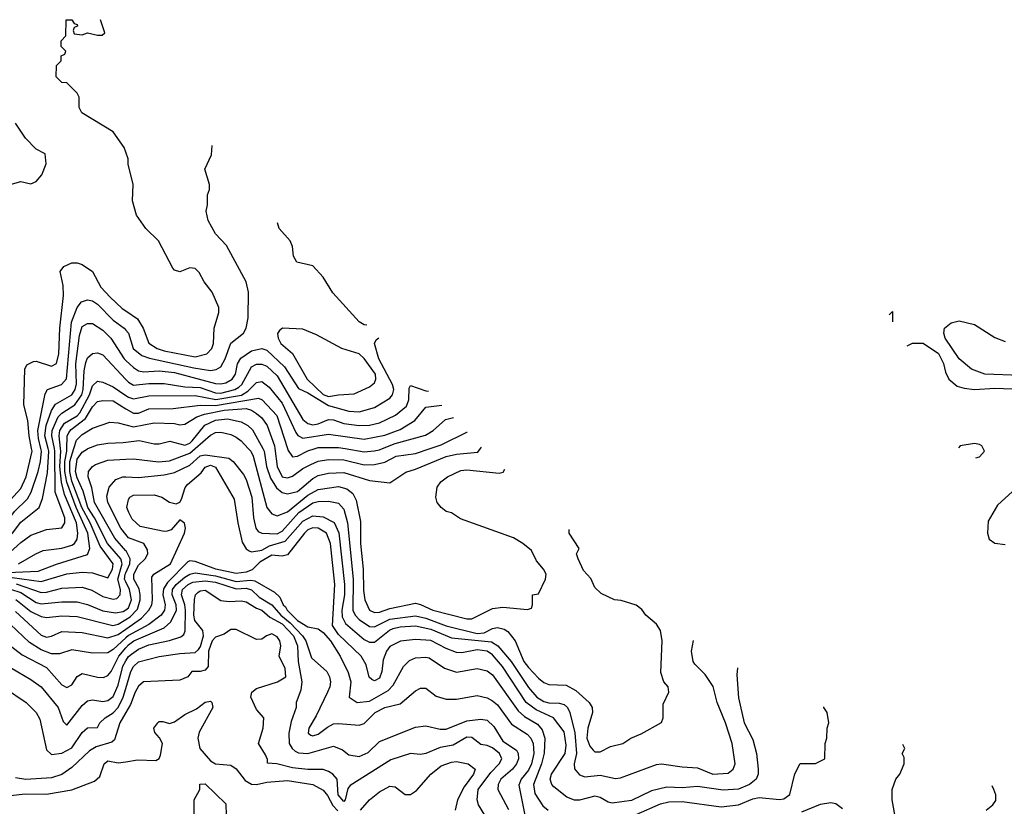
# Model space of a CAD drawing. Header units: inches. Extents: x 1793389 to 1900389, y 320802 to 470796.
# Tile 165 of 256: x 1809586 to 1813427, y 388605 to 391673. Entities that reach past the tile are written whole.
import ezdxf

# ---------------------------------------------------------------- set-up
doc = ezdxf.new("R2010")
doc.units = ezdxf.units.IN
doc.header["$MEASUREMENT"] = 0
for name, color, linetype in [('B8308', 7, 'Continuous'), ('B8309', 7, 'Continuous'), ('B8318', 7, 'Continuous'), ('B8319', 7, 'Continuous')]:
    doc.layers.add(name, color=color, linetype=linetype)

msp = doc.modelspace()

# ---------------------------------------------------------------- linework, layer by layer
at = {"layer": 'B8308', "color": 2}
for points, elevation in [([(1808764.2, 390000), (1808760.9, 389979.1), (1808758.7, 389941.3), (1808765, 389810), (1808784.9, 389724.9), (1808799.9, 389699.9), (1808885.9, 389625.8), (1808924.7, 389610), (1808986.5, 389606.5), (1809095.2, 389615.2), (1809210, 389577.4), (1809330, 389563.5), (1809390, 389577.6), (1809469.2, 389610.8), (1809530, 389644.9), (1809557.4, 389670), (1809590, 389712.4), (1809661.6, 389770), (1809674.7, 389805.2), (1809694.2, 389905.8), (1809699.3, 389990), (1809696.8, 390000)], 298), ([(1808799.6, 390000), (1808792.8, 389950), (1808795.1, 389895.1), (1808807.1, 389847.1), (1808822.3, 389822.3), (1808929, 389709), (1808950, 389692.7), (1808990, 389677.1), (1809070, 389675.8), (1809150, 389667), (1809231.7, 389651.7), (1809270, 389639.5), (1809330.3, 389610.3), (1809370, 389612.6), (1809430, 389631), (1809469.7, 389650), (1809515.1, 389684.9), (1809565.8, 389754.2), (1809616.2, 389803.8), (1809630.7, 389829.3), (1809658.4, 389910), (1809667.2, 389950), (1809671.3, 389990), (1809668.8, 390000)], 302), ([(1808831.9, 390000), (1808829.4, 389990.6), (1808827.6, 389950), (1808835.9, 389915.9), (1808850, 389893), (1808890, 389858), (1808930.6, 389810), (1808973, 389773), (1809010, 389750.4), (1809030, 389744.4), (1809190, 389732), (1809257.7, 389717.7), (1809350, 389668.7), (1809390, 389665.7), (1809430, 389672.4), (1809460.7, 389690), (1809490, 389716.4), (1809536.2, 389783.8), (1809590, 389844.4), (1809611.7, 389890), (1809634.8, 389990), (1809632.7, 390000)], 306), ([(1809510, 389515.1), (1809658.7, 389521.3), (1809730, 389548.9), (1809850, 389586.4), (1809859.7, 389610), (1809852, 389670), (1809806.7, 389770), (1809769.5, 389869.5), (1809762.4, 389910), (1809761.7, 389950), (1809769.3, 389990), (1809769.7, 390000)], 286), ([(1809535.7, 389584.3), (1809590, 389634), (1809630, 389662.4), (1809690, 389683.8), (1809750, 389690.7), (1809761.6, 389710), (1809762, 389730), (1809723.8, 389830), (1809723.4, 389990), (1809721.5, 390000)], 294), ([(1809556.5, 389496.5), (1809670, 389481.2), (1809770, 389511.4), (1809830, 389518), (1809870, 389515.3), (1809930, 389495.5), (1809948.2, 389530), (1809950.8, 389550), (1809899.5, 389619.6), (1809861.4, 389710), (1809827.8, 389770), (1809790, 389873), (1809781.1, 389910), (1809781.5, 389950), (1809797.4, 390000)], 282), ([(1809572.7, 389472.7), (1809670, 389439.1), (1809690, 389440.2), (1809750, 389456), (1809830, 389459.5), (1809867.8, 389447.8), (1809910, 389422.6), (1809950, 389412.2), (1809964.4, 389415.6), (1809978, 389430), (1809979.3, 389450), (1809969.1, 389490), (1809985.8, 389550), (1809980.3, 389570), (1809928.2, 389630), (1809877.3, 389730), (1809851.5, 389770), (1809834.2, 389834.2), (1809810, 389886.3), (1809804.1, 389910), (1809810, 389958.4), (1809830, 389986.4), (1809850, 389999.5), (1809851.5, 390000)], 278), ([(1809581.2, 389550), (1809649.2, 389590), (1809678, 389602), (1809750, 389612), (1809790, 389623.7), (1809799.5, 389630), (1809810, 389646.8), (1809813.3, 389670), (1809807.1, 389710), (1809761.1, 389821.1), (1809748.8, 389868.8), (1809742.7, 389930), (1809746.9, 389990), (1809745.8, 390000)], 290), ([(1810000, 389601.7), (1809957.6, 389650), (1809877.2, 389790), (1809867.3, 389847.3), (1809853.6, 389890), (1809854.5, 389910), (1809869.5, 389930), (1809882, 389938), (1809930, 389954.6), (1810000, 389958)], 274), ([(1810000, 389664.4), (1809980.4, 389690), (1809929.7, 389790), (1809926.2, 389813.8), (1809934.5, 389850), (1809961, 389879), (1809988, 389890), (1810000, 389889.4)], 270), ([(1810000, 389479.7), (1809994.9, 389490), (1809997.4, 389510), (1810000, 389515.6)], 274), ([(1809550, 389452.2), (1809590, 389438.9), (1809650, 389399.6), (1809670, 389393.8), (1809750, 389402.3), (1809810, 389401.7), (1809850, 389391.7), (1809910, 389366.5), (1809959.4, 389359.4), (1809990, 389364.2), (1810000, 389371.4)], 274), ([(1809570.7, 389410.8), (1809630, 389364), (1809670, 389344.6), (1809690, 389341.1), (1809750, 389347.4), (1809810, 389344.6), (1809949.7, 389310.3), (1809970, 389314.7), (1810000, 389332.9)], 270), ([(1809570, 389364.6), (1809670, 389272.2), (1809690, 389264.9), (1809710, 389268.2), (1809750, 389286.7), (1809830, 389282.6), (1809930, 389262.3), (1809970, 389275), (1810000, 389296.1)], 266), ([(1810000, 389261.8), (1809950, 389216), (1809930, 389203.1), (1809870, 389202.4), (1809790, 389215.3), (1809741.3, 389198.7), (1809710, 389199.5), (1809670, 389215.3), (1809623.8, 389243.8), (1809550, 389314)], 262), ([(1809510, 389261.3), (1809595.6, 389195.6), (1809690, 389146), (1809750, 389078), (1809770, 389068), (1809790, 389078.8), (1809810, 389110.8), (1809830, 389122.8), (1809890, 389108), (1809913.1, 389106.9), (1809930, 389114.9), (1809942.4, 389130), (1809973.3, 389190), (1810000, 389222.2)], 258), ([(1809550, 389146), (1809630, 389099.3), (1809670, 389070.4), (1809735.5, 388990), (1809755.3, 388935.3), (1809770, 388921), (1809830, 388997.3), (1809850, 389016.3), (1809870, 389020.5), (1809910, 389014), (1809930, 389017), (1809950, 389032.4), (1809970, 389077.3), (1809988.2, 389151.8), (1810000, 389171.9)], 254), ([(1809526.4, 389066.4), (1809610.7, 389010), (1809650, 388970.7), (1809664.7, 388944.7), (1809690, 388824.7), (1809710, 388807.3), (1809750, 388812.4), (1809790, 388832.4), (1809830, 388893), (1809850, 388910.7), (1809890, 388912), (1809899, 388930), (1809919.3, 388950), (1809950, 388968.8), (1809969.7, 388990), (1809989.9, 389030.1), (1810000, 389064.6)], 250), ([(1810000, 388970.1), (1809976.3, 388930), (1809955.5, 388864.5), (1809944.9, 388855.1), (1809884, 388836), (1809858.5, 388821.5), (1809790, 388755.5), (1809750, 388728.4), (1809710, 388715.3), (1809610, 388708.9), (1809570, 388715.8)], 246), ([(1809550, 388646.8), (1809606.9, 388653.1), (1809690, 388651.8), (1809790, 388668.5), (1809877.7, 388702.3), (1809898.5, 388721.5), (1809915.1, 388770), (1809930, 388781.6), (1809970, 388774), (1810000, 388778.6)], 242)]:
    msp.add_lwpolyline(points, dxfattribs=dict(at, elevation=elevation))
at = {"layer": 'B8309', "color": 2}
for points, elevation in [([(1810000, 391155.4), (1809993.6, 391173.6), (1809950, 391235.3), (1809828, 391310), (1809818, 391330), (1809818, 391370), (1809810, 391386), (1809770, 391426), (1809750, 391428), (1809728.7, 391450), (1809730, 391494), (1809747.3, 391512.7), (1809748.4, 391531.6), (1809762, 391538), (1809766, 391550), (1809748.4, 391568.4), (1809748, 391590), (1809766, 391610), (1809767.3, 391672.7), (1809790, 391672), (1809798, 391658), (1809810, 391654), (1809812, 391648), (1809798, 391642), (1809794, 391630), (1809798, 391618), (1809830, 391614), (1809850, 391622), (1809890, 391612), (1809907.3, 391612.7), (1809918, 391622), (1809901.2, 391672.5)], 306), ([(1809530, 391024.7), (1809590, 391042), (1809630, 391032), (1809650, 391042), (1809672.9, 391067.1), (1809688.7, 391110), (1809686, 391150), (1809650, 391168), (1809608.7, 391210), (1809569.3, 391269.3)], 310), ([(1809632.7, 390000), (1809622.4, 390050), (1809617.4, 390110), (1809602, 390170), (1809606, 390310), (1809613.6, 390326.4), (1809640.2, 390339.8), (1809650, 390341), (1809710, 390320.7), (1809730, 390331.3), (1809738.9, 390370), (1809742.4, 390470), (1809756.6, 390596.6), (1809755.5, 390635.5), (1809744, 390690), (1809758, 390710), (1809790, 390724.7), (1809810, 390724.7), (1809830, 390718), (1809870, 390691), (1809902, 390630), (1809939.3, 390590), (1809986.1, 390546.1), (1810000, 390536.7)], 306), ([(1809668.8, 390000), (1809658.9, 390038.9), (1809657.3, 390070), (1809686, 390214), (1809694, 390230), (1809749.7, 390250.3), (1809768.5, 390271.5), (1809787.6, 390492.4), (1809809.8, 390550.2), (1809827.6, 390572.4), (1809850, 390579.5), (1809870, 390576.5), (1809890, 390563.7), (1809950, 390500.3), (1809993, 390470), (1810000, 390462)], 302), ([(1809696.8, 390000), (1809684.5, 390050), (1809689.9, 390090), (1809710, 390148.4), (1809726.3, 390173.7), (1809789.6, 390210), (1809802.4, 390230), (1809807.2, 390252.8), (1809805.6, 390330), (1809818.7, 390441.3), (1809830, 390476.3), (1809850, 390487.7), (1809870, 390487.3), (1809910, 390461.6), (1809941.3, 390430), (1809993.7, 390350), (1810000, 390344)], 298), ([(1809721.5, 390000), (1809711.9, 390050), (1809712.7, 390070), (1809735.9, 390124.1), (1809750, 390137.7), (1809801.7, 390170), (1809828.2, 390210), (1809834, 390230), (1809837.4, 390302.6), (1809844.1, 390335.9), (1809850, 390354), (1809870, 390370.7), (1809890, 390373.4), (1809910, 390364.9), (1810000, 390269)], 294), ([(1809745.8, 390000), (1809740.2, 390050), (1809742.6, 390070), (1809761.4, 390098.6), (1809810, 390128.2), (1809820.2, 390139.8), (1809857.7, 390210), (1809870, 390244), (1809890, 390263), (1809910, 390259.1), (1809950, 390240.3), (1810000, 390206.9)], 290), ([(1809769.7, 390000), (1809771.5, 390048.5), (1809777.5, 390062.5), (1809786.3, 390073.7), (1809843.2, 390116.8), (1809870, 390162.4), (1809890, 390183.1), (1809910, 390187), (1809950, 390185.7), (1810000, 390155.5)], 286), ([(1809797.4, 390000), (1809807.6, 390032.4), (1809830, 390054.9), (1809870, 390079.5), (1809937.5, 390102.5), (1809970, 390100.5), (1810000, 390092.5)], 282), ([(1809851.5, 390000), (1809890, 390014.4), (1809930, 390021.3), (1809990, 390023.1), (1810000, 390024.5)], 278)]:
    msp.add_lwpolyline(points, dxfattribs=dict(at, elevation=elevation))
at = {"layer": 'B8318', "color": 2}
for points, elevation in [([(1810000, 389958), (1810030, 389959.5), (1810127.8, 389947.8), (1810170, 389952), (1810250, 389982.2), (1810270.5, 390000)], 274), ([(1810000, 389889.4), (1810050, 389886.7), (1810150, 389897.4), (1810190, 389907.2), (1810250, 389935.2), (1810290, 389971.4), (1810310, 389975.8), (1810402, 389962), (1810418.8, 389950), (1810458.7, 389898.7), (1810470, 389878.8), (1810491.4, 389810), (1810498, 389730), (1810506.7, 389690), (1810516.7, 389676.7), (1810530, 389670.5), (1810590, 389668), (1810610, 389677.4), (1810675.3, 389750), (1810730, 389788), (1810750, 389793.6), (1810790, 389794.3), (1810830, 389786.4), (1810850, 389764), (1810865.2, 389710), (1810886.7, 389490), (1810885.5, 389370), (1810894.6, 389350), (1810910, 389333.4), (1810950, 389306), (1810970, 389304.6), (1811030, 389334), (1811130, 389347.3), (1811170, 389338), (1811250, 389308.1), (1811370, 389279), (1811398.3, 389281.7), (1811430, 389297.6), (1811450, 389302.4), (1811476.1, 389296.1), (1811490, 389286.8), (1811518, 389250), (1811552.7, 389170), (1811570, 389145.5), (1811610, 389104.9), (1811630, 389088), (1811650, 389079.1), (1811717.1, 389077.1), (1811755.8, 389055.8), (1811806.8, 389010), (1811818.8, 388990), (1811820.7, 388970), (1811801.6, 388910), (1811798.4, 388870), (1811810, 388838.8), (1811823.1, 388823.1), (1811830, 388817.3), (1811850, 388817.3), (1811890, 388838), (1811938, 388850), (1811969.3, 388870.7), (1812010, 388886.8), (1812089.1, 388930.9), (1812095.3, 388950), (1812096.4, 389003.6), (1812118, 389050), (1812115.3, 389070), (1812099, 389090), (1812086.3, 389126.3), (1812092.3, 389250), (1812085.2, 389290), (1812070, 389315.3), (1812028, 389350), (1812012.9, 389372.9), (1811990, 389388.7), (1811932.7, 389407.3), (1811906, 389410), (1811854.6, 389434.6), (1811830, 389458), (1811813.6, 389493.6), (1811784.7, 389524.7), (1811764, 389570), (1811758, 389590), (1811768, 389610), (1811728.7, 389670), (1811728.7, 389683.7)], 270), ([(1810477.8, 390000), (1810487, 389990), (1810496.9, 389970), (1810550.3, 389770.3), (1810570, 389744.9), (1810590, 389738), (1810630, 389753.4), (1810710, 389818), (1810750, 389840.2), (1810830, 389851.7), (1810862.5, 389842.5), (1810885.1, 389825.1), (1810898.3, 389798.3), (1810915.1, 389715.1), (1810914.9, 389630), (1810926.3, 389530), (1810926.8, 389446.8), (1810932.7, 389410), (1810950.7, 389370), (1810970, 389360.3), (1810990, 389362.3), (1811030, 389375.6), (1811130, 389397), (1811150, 389392.4), (1811198, 389370), (1811330, 389336.4), (1811350, 389335.5), (1811430, 389376.3), (1811470, 389382), (1811567.3, 389372.7), (1811582, 389378), (1811586, 389390), (1811586, 389430), (1811610, 389434), (1811637.2, 389490), (1811639, 389510), (1811629.3, 389529.3), (1811601.5, 389561.5), (1811582, 389602), (1811548.7, 389630), (1811511.9, 389651.9), (1811305.6, 389725.6), (1811270, 389748.7), (1811250, 389754), (1811229.5, 389769.5), (1811214, 389790), (1811209, 389810), (1811214, 389850), (1811229, 389870), (1811255.3, 389890), (1811306.2, 389913.8), (1811330, 389916.4), (1811456.3, 389903.7), (1811471.5, 389908.5), (1811477.7, 389919.5)], 274), ([(1810534.1, 390000), (1810539.6, 389990), (1810549.2, 389930), (1810564.4, 389884.4), (1810587.4, 389847.4), (1810610, 389828.5), (1810630, 389823.1), (1810670, 389833.1), (1810730, 389883.1), (1810750, 389894.6), (1810790, 389904.6), (1810850, 389906), (1810950, 389875.3), (1811030, 389866.8), (1811091.8, 389908.2), (1811130, 389919.3), (1811250, 389968.8), (1811290, 389978), (1811373.6, 389986.4), (1811383.5, 390000)], 278), ([(1810581, 390000), (1810590.3, 389930), (1810610.3, 389890.3), (1810630, 389885.7), (1810650, 389892.2), (1810690, 389922), (1810722, 389938), (1810750, 389950.3), (1810790, 389957.7), (1810850, 389955.8), (1810930, 389936.5), (1810970, 389937.4), (1811010, 389947.2), (1811054, 389970), (1811130, 389980.2), (1811187.5, 390000)], 282), ([(1810630.7, 390000), (1810632.9, 389992.9), (1810650, 389968.2), (1810670, 389970.4), (1810710, 389991.6), (1810738, 390000)], 286), ([(1810856, 390000), (1810930, 389987.6), (1810968.6, 389991.4), (1810990, 389995.6), (1811000.7, 390000)], 286), ([(1813315.2, 389963.5), (1813330, 389967.7), (1813349.2, 389990), (1813344.1, 390000)], 226), ([(1810000, 389296.1), (1810060.9, 389339.1), (1810089.7, 389370), (1810101.3, 389390), (1810104.4, 389410), (1810101.6, 389498.4), (1810109, 389510), (1810174, 389550), (1810229.2, 389670), (1810232.7, 389690), (1810228.9, 389708.9), (1810210, 389722), (1810176.7, 389683.3), (1810161.7, 389678.3), (1810150, 389676.9), (1810056.4, 389696.4), (1810025.2, 389725.2), (1810011.6, 389750), (1810004.2, 389770), (1810010, 389801), (1810016, 389810), (1810030, 389817.6), (1810110, 389819.5), (1810141, 389810), (1810170, 389790.6), (1810196, 389784), (1810210, 389791), (1810217.6, 389802.4), (1810231.4, 389848.6), (1810240.1, 389859.9), (1810294.3, 389905.7), (1810310, 389927.7), (1810330, 389934.7), (1810350, 389927.7), (1810422.8, 389802.8), (1810437, 389710), (1810454.3, 389634.3), (1810469, 389609), (1810480.8, 389600.8), (1810490, 389597), (1810530, 389603.9), (1810559.8, 389620.2), (1810621, 389639), (1810690, 389716.9), (1810730, 389737.4), (1810770, 389733.7), (1810812.1, 389712.1), (1810830.9, 389670.9), (1810852.8, 389470), (1810852.8, 389430), (1810842, 389370), (1810843.5, 389343.5), (1810857.2, 389317.2), (1810930, 389255.3), (1810950, 389244.9), (1810970, 389245.3), (1811028.5, 389291.5), (1811042.4, 389297.6), (1811070, 389304.2), (1811130, 389308), (1811190, 389295.6), (1811270, 389261.2), (1811426.7, 389246.7), (1811451, 389231), (1811503.2, 389170), (1811570, 389068.5), (1811603.1, 389030), (1811630, 389012.9), (1811650, 389008), (1811690, 389007.4), (1811710, 389001.3), (1811722.4, 388990), (1811732, 388970), (1811751.8, 388891.8), (1811757.6, 388810), (1811748.7, 388770), (1811750.4, 388750.4), (1811770, 388726.8), (1811790, 388719.1), (1811850, 388725.5), (1811910, 388713), (1811930, 388716.3), (1812070, 388767.3), (1812090, 388770.6), (1812170, 388758), (1812230, 388754.9), (1812290, 388730.5), (1812350, 388734), (1812369.2, 388750), (1812376.2, 388770), (1812364.5, 388850), (1812339.5, 388930), (1812307, 389010), (1812291.4, 389071.4), (1812259.3, 389119.3), (1812218.9, 389158.9), (1812212.7, 389170), (1812206.6, 389210), (1812214.3, 389251.3)], 266), ([(1813530, 389896.9), (1813400.2, 389779.8), (1813363.7, 389716.3), (1813360.5, 389670), (1813367, 389647), (1813390, 389630.5), (1813430, 389625.3)], 226), ([(1812386.2, 389144.1), (1812383.2, 389116.8), (1812390, 389028), (1812412, 388930), (1812445.4, 388865.4), (1812459.5, 388810), (1812466.6, 388750), (1812466.6, 388730), (1812459.3, 388710), (1812433.2, 388690), (1812390, 388672), (1812330, 388667), (1812230, 388682), (1812170, 388676.4), (1812110, 388679.3), (1812050, 388664.4), (1811972.2, 388627.8), (1811897.3, 388617.3), (1811880.8, 388620.8), (1811850, 388639.5), (1811830, 388644.2), (1811770, 388628.8), (1811750, 388628.8), (1811720.5, 388640.5), (1811670, 388680.5), (1811661.6, 388690), (1811654.9, 388710), (1811660.4, 388730), (1811714, 388810), (1811716.9, 388843.1), (1811710, 388894.9), (1811668, 388950), (1811600.5, 388980.5), (1811561.7, 389010), (1811468.9, 389150), (1811430, 389194.9), (1811409.1, 389209.1), (1811370, 389214.4), (1811310, 389203.7), (1811290, 389204.9), (1811250, 389219.5), (1811190, 389251.5), (1811130, 389254.9), (1811071.5, 389248.5), (1811030, 389227.7), (1811016.2, 389210), (1811003.8, 389176.2), (1810998.7, 389130), (1810990, 389104.9), (1810970, 389093.4), (1810959.3, 389099.3), (1810948.9, 389108.9), (1810936.9, 389156.9), (1810918.4, 389190), (1810830, 389274.6), (1810806, 389310), (1810815.2, 389470), (1810798, 389630), (1810783.1, 389670), (1810750, 389688.9), (1810730, 389690.2), (1810710, 389682.7), (1810696.4, 389670), (1810630, 389584.9), (1810610, 389580.9), (1810570, 389583.6), (1810523, 389557), (1810493.1, 389526.9), (1810470, 389518.5), (1810430, 389513.1), (1810351, 389530), (1810270, 389558.9), (1810250, 389562), (1810242.2, 389557.8), (1810163, 389477), (1810147.2, 389452.8), (1810144.1, 389430), (1810153.5, 389390), (1810151, 389370), (1810137.4, 389350), (1810090, 389313.6), (1810010, 389271), (1810000, 389261.8)], 262), ([(1810000, 389332.9), (1810016.8, 389343.2), (1810046.1, 389373.9), (1810055.8, 389410), (1810056.1, 389430), (1810052.3, 389452.3), (1810031.1, 389490), (1810030.9, 389510), (1810050, 389545.3), (1810075.1, 389570), (1810085.6, 389590), (1810085.1, 389605.1), (1810069.6, 389629.6), (1810010, 389651.3), (1810000, 389664.4)], 270), ([(1810000, 389515.6), (1810015.7, 389550), (1810016.4, 389570), (1810000.8, 389600.8), (1810000, 389601.7)], 274), ([(1810000, 389222.2), (1810010, 389234.2), (1810031.6, 389250), (1810150, 389300.3), (1810176, 389324), (1810197.1, 389370), (1810196.8, 389390), (1810180.7, 389430), (1810181.6, 389450), (1810195.8, 389470), (1810230, 389497.8), (1810250, 389510.2), (1810270, 389514.7), (1810350, 389503.3), (1810430, 389481.7), (1810486.8, 389486.8), (1810503.8, 389483.8), (1810579.9, 389439.9), (1810600.7, 389420.7), (1810614, 389390), (1810623.1, 389383.1), (1810628.9, 389370), (1810670, 389329.1), (1810710, 389304.2), (1810750, 389296.3), (1810770, 389282.4), (1810798, 389250), (1810835.8, 389190), (1810867.1, 389127.1), (1810877.1, 389090), (1810871.3, 389030), (1810902, 389010), (1810950, 389015.3), (1811023.8, 389056.2), (1811043.3, 389076.7), (1811082.7, 389150), (1811106.7, 389173.3), (1811130, 389183.8), (1811170, 389186.4), (1811183.1, 389183.1), (1811243.1, 389143.1), (1811290, 389128.2), (1811370, 389142), (1811410, 389132.7), (1811430, 389117.1), (1811530, 388977.6), (1811555.4, 388955.4), (1811605.1, 388925.1), (1811623.4, 388903.4), (1811634.9, 388870), (1811632.3, 388812.3), (1811621.3, 388770), (1811590.3, 388690), (1811594.7, 388654.7), (1811627.1, 388607.1), (1811646.8, 388590)], 258), ([(1810000, 389171.9), (1810010, 389188.9), (1810021.6, 389198.4), (1810050, 389216.9), (1810090, 389233.8), (1810170, 389251.7), (1810213.9, 389266.1), (1810225.6, 389274.4), (1810231.5, 389288.5), (1810232.2, 389370), (1810230.5, 389390.5), (1810217.6, 389430), (1810221.5, 389450), (1810242.6, 389470), (1810261.1, 389478.9), (1810310, 389484.6), (1810350, 389479.2), (1810430, 389453.2), (1810470, 389455.2), (1810490, 389448.9), (1810520.1, 389420.1), (1810570.1, 389390.1), (1810604.5, 389350), (1810640.4, 389320.4), (1810689.3, 389270), (1810701.8, 389250), (1810723.7, 389183.7), (1810784, 389130), (1810794.9, 389110), (1810798.4, 389090), (1810795.8, 389070), (1810786.7, 389050), (1810742.9, 388957.1), (1810714, 388910), (1810711, 388890), (1810722, 388882), (1810730, 388879.1), (1810750, 388886), (1810786.2, 388913.8), (1810810, 388926), (1810830, 388928.2), (1810910, 388920.5), (1810930, 388927.7), (1810972, 388970), (1811010, 388990.3), (1811070, 389004.9), (1811130, 389054.8), (1811150, 389066), (1811170, 389066), (1811210, 389034.8), (1811250, 389022), (1811290, 389022), (1811370, 389036.3), (1811410, 389027.7), (1811430, 389016.3), (1811450, 389000.5), (1811504.7, 388924.7), (1811565.7, 388885.7), (1811579.5, 388870), (1811588.8, 388850), (1811591.1, 388810), (1811581.8, 388770), (1811570, 388746), (1811541.6, 388710), (1811532.4, 388687.6), (1811560.3, 388550)], 254), ([(1810000, 389371.4), (1810010, 389378.7), (1810022, 389410), (1810014.8, 389450), (1810000, 389479.7)], 274), ([(1810000, 389064.6), (1810019.2, 389130), (1810029.8, 389150.1), (1810050, 389168.7), (1810130, 389188.8), (1810210, 389201.1), (1810270, 389204.2), (1810283.5, 389216.5), (1810291.7, 389228.3), (1810302.8, 389270), (1810300.4, 389290), (1810268.9, 389330), (1810264.6, 389350), (1810268.3, 389411.7), (1810272.3, 389430), (1810281.4, 389438.6), (1810290, 389445.5), (1810310, 389447.7), (1810370, 389406.8), (1810403.4, 389403.4), (1810450, 389406.4), (1810470, 389402.4), (1810510, 389377), (1810530.6, 389370), (1810562, 389342), (1810610, 389315.8), (1810654.5, 389270), (1810669.2, 389230), (1810672.1, 389170), (1810686.9, 389090), (1810682.6, 389057.4), (1810664, 389010), (1810664, 388990), (1810644.9, 388935.1), (1810635.3, 388890), (1810637.6, 388850), (1810648.2, 388830), (1810659.9, 388819.9), (1810673, 388813), (1810710, 388810.3), (1810810, 388839.3), (1810845.1, 388825.1), (1810870, 388805.5), (1810910, 388798.4), (1810944.9, 388815.1), (1810990, 388857.3), (1811130, 388913.4), (1811170, 388919.1), (1811225.5, 388905.5), (1811250, 388904.9), (1811330, 388937.4), (1811384.4, 388944.4), (1811410, 388940.5), (1811435.6, 388915.6), (1811470, 388859.3), (1811523.4, 388823.4), (1811530.4, 388810), (1811532, 388790), (1811524.2, 388770), (1811508.5, 388750), (1811462.6, 388710), (1811452.2, 388690), (1811450.4, 388670), (1811492.4, 388592.4)], 250), ([(1811400.7, 388570), (1811375.5, 388610), (1811370.4, 388630.4), (1811374, 388670), (1811423.8, 388736.2), (1811456.4, 388770), (1811466.4, 388790), (1811457, 388810), (1811430, 388832.7), (1811410, 388842), (1811385.2, 388845.2), (1811350, 388873), (1811330, 388874.9), (1811276.8, 388843.2), (1811226.5, 388833.5), (1811170, 388810.7), (1811150, 388807.3), (1811110, 388810.5), (1811034.3, 388785.7), (1810874.8, 388685.2), (1810865.6, 388674.4), (1810856, 388630), (1810850, 388622.8), (1810827.6, 388650), (1810824, 388710), (1810806.8, 388730), (1810790, 388740.5), (1810770, 388748), (1810710, 388748.4), (1810650, 388755.3), (1810589.2, 388770.8), (1810552.7, 388772.7), (1810552.7, 388787.3), (1810545.2, 388805.2), (1810518, 388850), (1810536.3, 388910), (1810538, 388950), (1810510, 388982), (1810487.3, 389030), (1810491.3, 389050), (1810510, 389064), (1810592, 389090), (1810624.7, 389110), (1810622, 389142), (1810598, 389190), (1810604, 389230), (1810600.7, 389250), (1810590, 389266), (1810570, 389277.3), (1810548.7, 389270), (1810530, 389256), (1810510, 389254.8), (1810430, 389294.8), (1810410, 389294.8), (1810383.6, 389276.4), (1810350, 389264.9), (1810337.4, 389250), (1810322.4, 389210), (1810321.2, 389150), (1810310, 389136), (1810290, 389130.7), (1810258, 389130), (1810242, 389110), (1810210, 389096.3), (1810069.3, 389090), (1810050, 389073.4), (1810036.9, 389050), (1810018.5, 389001.5), (1810000, 388970.1)], 246), ([(1810000, 388778.6), (1810045.5, 388785.5), (1810117, 388783), (1810129.4, 388790.6), (1810135.6, 388804.4), (1810142.9, 388850), (1810131.6, 388871.6), (1810112.5, 388892.5), (1810109.6, 388910), (1810124.5, 388930), (1810130, 388934.9), (1810144.4, 388935.6), (1810170, 388928.2), (1810190, 388934), (1810230, 388963.1), (1810275.6, 388984.4), (1810310, 389010.6), (1810330, 389014.8), (1810336, 389010), (1810338.8, 388990), (1810286.6, 388893.4), (1810280.9, 388870), (1810289, 388830), (1810330, 388782.4), (1810350, 388770.5), (1810410, 388764.9), (1810430, 388750.8), (1810465.2, 388705.2), (1810490, 388691.6), (1810510, 388690.2), (1810550, 388699.2), (1810630, 388705.4), (1810730, 388689.2), (1810770, 388667.8), (1810787, 388647), (1810807.6, 388607.6), (1810826.6, 388586.6)], 242), ([(1811990, 388573.1), (1812086.1, 388613.9), (1812118, 388622), (1812170, 388622.8), (1812322, 388602), (1812390, 388610.3), (1812446.1, 388633.9), (1812470, 388639), (1812549.4, 388630.6), (1812566.8, 388633.2), (1812589.5, 388650.5), (1812608.9, 388731.1), (1812630, 388772), (1812690, 388772), (1812726, 388790), (1812728, 388850), (1812734, 388870), (1812735.3, 388910), (1812742, 388930), (1812735.3, 388970), (1812722, 388990), (1812722, 388992.6)], 258), ([(1813004, 388550), (1812989.3, 388630), (1812989.5, 388670.5), (1813004, 388710), (1813019, 388730), (1813035.3, 388770), (1813035.3, 388795.3), (1813028, 388810), (1813038, 388830), (1813030.1, 388845.7)], 254), ([(1810915.4, 388590), (1810950, 388630.5), (1810990, 388660.5), (1811030, 388682.8), (1811050, 388681), (1811090, 388651), (1811110, 388651), (1811133.8, 388666.2), (1811189.8, 388730.2), (1811230, 388762), (1811270, 388777), (1811290, 388779.5), (1811334.8, 388770), (1811362, 388750), (1811356.4, 388730), (1811319.3, 388680.7), (1811293.4, 388630), (1811284.2, 388590)], 242), ([(1813355.3, 388590), (1813382, 388610), (1813392.9, 388627.1), (1813393.2, 388650), (1813385.2, 388670), (1813378.7, 388684.2)], 250), ([(1812636.6, 388583.4), (1812710, 388613), (1812750, 388619.3), (1812770, 388615.5), (1812796, 388596)], 254)]:
    msp.add_lwpolyline(points, dxfattribs=dict(at, elevation=elevation))
at = {"layer": 'B8318', "color": 2, "elevation": 238}
msp.add_lwpolyline([(1810270, 388464), (1810262, 388470), (1810256.4, 388496.4), (1810247.3, 388512.7), (1810246, 388550), (1810266, 388570), (1810266, 388630), (1810288, 388670), (1810289, 388691), (1810310, 388692), (1810390, 388614), (1810392, 388570), (1810412, 388530), (1810398, 388502), (1810370, 388498), (1810350, 388488), (1810312.7, 388487.3), (1810290, 388468.7)], close=True, dxfattribs=at)
at = {"layer": 'B8319', "color": 2}
for points, elevation in [([(1810000, 390462), (1810010, 390450.6), (1810028.7, 390390), (1810062.6, 390362.6), (1810092, 390352), (1810265.1, 390314.9), (1810330, 390304.9), (1810352.1, 390307.9), (1810370, 390319.3), (1810387.1, 390350), (1810410, 390410.8), (1810459.3, 390450), (1810469.4, 390470), (1810477.2, 390510), (1810479, 390610), (1810469, 390650), (1810392.5, 390792.5), (1810350, 390838), (1810321.2, 390890), (1810313.6, 390926.4), (1810319, 390950), (1810318, 390990), (1810326, 391010), (1810326, 391030), (1810308.7, 391090), (1810334.6, 391145.4), (1810337.3, 391181.4)], 302), ([(1810000, 390536.7), (1810045.8, 390505.8), (1810067.2, 390470), (1810090, 390410.8), (1810122, 390390), (1810150, 390380.8), (1810270, 390358), (1810316, 390370), (1810335.1, 390390), (1810342, 390410), (1810344.5, 390470), (1810362.7, 390530), (1810362.7, 390550), (1810337.2, 390610), (1810305.2, 390650), (1810286, 390686), (1810270, 390702), (1810250, 390705.2), (1810210, 390689.2), (1810190, 390695.3), (1810183.2, 390703.2), (1810128, 390810), (1810078, 390858), (1810042, 390910), (1810025.6, 390965.6), (1810029, 391030), (1810009.1, 391109.1), (1810009, 391130), (1810000, 391155.4)], 306), ([(1810940, 390481), (1810930, 390482), (1810910, 390494), (1810806.8, 390606.8), (1810770, 390668.7), (1810730, 390713.2), (1810667, 390727), (1810654.5, 390750), (1810650, 390788), (1810640.9, 390810), (1810598.4, 390858.4), (1810591.4, 390880.7)], 298), ([(1812977.6, 390522), (1812978, 390522), (1812990, 390534), (1812990.9, 390494.7)], 226), ([(1813490, 390284.9), (1813350, 390290.3), (1813298.8, 390310), (1813250.3, 390350.3), (1813196.4, 390430), (1813190.4, 390450), (1813193.4, 390470), (1813218.8, 390490), (1813250, 390498), (1813310, 390483.6), (1813390, 390432.7), (1813430, 390418)], 230), ([(1810000, 390344), (1810030, 390315.8), (1810050, 390303.7), (1810070, 390299.6), (1810130, 390303.6), (1810190, 390296.2), (1810350, 390253.8), (1810370, 390252.9), (1810390, 390256.9), (1810414.7, 390270), (1810428.2, 390290), (1810435.4, 390330), (1810448, 390352), (1810490, 390381.1), (1810530, 390390.3), (1810550, 390383.1), (1810619, 390319), (1810674, 390234), (1810710, 390217.8), (1810790, 390167.3), (1810870, 390146.3), (1810910, 390143.1), (1810970, 390159.5), (1811030, 390196.3), (1811040.7, 390210), (1811046, 390230), (1811040.5, 390250), (1810987.1, 390350), (1810969.3, 390410), (1810976.4, 390423.6), (1810986.4, 390431.2)], 298), ([(1813048.2, 390400.2), (1813050, 390402), (1813069, 390411), (1813110, 390410.8), (1813170, 390370.6), (1813190, 390331.3), (1813197.6, 390297.6), (1813210.3, 390270.3), (1813243.1, 390243.1), (1813270, 390234.9), (1813310, 390230.4), (1813390, 390236), (1813490, 390231.7), (1813558, 390210), (1813598, 390190), (1813624.7, 390170), (1813642, 390150), (1813652, 390130), (1813644.7, 390110), (1813646.8, 390070), (1813635.5, 390030), (1813623.8, 390010), (1813617.1, 390000)], 226), ([(1810000, 390269), (1810010, 390258.4), (1810030, 390247.4), (1810090, 390254), (1810150, 390254), (1810230, 390241.1), (1810290, 390238.2), (1810350, 390217.8), (1810370, 390216.3), (1810425.1, 390230), (1810440.5, 390239.5), (1810452, 390250), (1810490, 390318.4), (1810510, 390328.8), (1810530, 390328.9), (1810550, 390321.7), (1810590, 390283.8), (1810690, 390112.7), (1810710, 390097.6), (1810730, 390092.2), (1810750, 390095.8), (1810790, 390112.7), (1810810, 390111.8), (1810850, 390097.4), (1810909.7, 390090.3), (1810950, 390091.7), (1810990, 390100.3), (1811052.3, 390130), (1811094.5, 390165.5), (1811104.4, 390190), (1811104.9, 390235.1), (1811110, 390246), (1811170, 390225.5), (1811180.8, 390224.4)], 294), ([(1810000, 390206.9), (1810010, 390200.2), (1810030, 390194.3), (1810090, 390205.2), (1810270, 390206.5), (1810350.8, 390190.8), (1810451.8, 390208.2), (1810476.4, 390223.6), (1810510, 390257.6), (1810530, 390261.3), (1810559.1, 390239.1), (1810610, 390177), (1810662.9, 390062.9), (1810671.4, 390051.4), (1810690, 390040.3), (1810790, 390056.1), (1810930, 390036.5), (1811010, 390052.7), (1811070, 390074.6), (1811127.3, 390110), (1811170, 390162), (1811232.4, 390169.4)], 290), ([(1810000, 390155.5), (1810030, 390137.4), (1810050, 390137.4), (1810090, 390154.3), (1810184.1, 390155.9), (1810290, 390169.2), (1810350, 390167.8), (1810516.9, 390196.9), (1810532.4, 390190), (1810589.2, 390129.2), (1810630.7, 390000)], 286), ([(1810000, 390092.5), (1810030, 390084.6), (1810110, 390100.3), (1810190, 390097.6), (1810210, 390092.7), (1810230, 390095.5), (1810276.5, 390123.5), (1810306.4, 390133.6), (1810384, 390150), (1810470, 390155.6), (1810490.2, 390150.2), (1810510, 390137), (1810530, 390119.5), (1810551.8, 390090), (1810579.6, 390010), (1810581, 390000)], 282), ([(1810000, 390024.5), (1810051.9, 390031.9), (1810110, 390018), (1810130, 390018), (1810171.7, 390028.3), (1810230, 390013.8), (1810250, 390021.3), (1810259.2, 390030), (1810308.4, 390091.6), (1810350, 390110.2), (1810396.2, 390116.2), (1810450, 390103.7), (1810476.3, 390090), (1810493.5, 390073.5), (1810534.1, 390000)], 278), ([(1811000.7, 390000), (1811050, 390020.2), (1811168.3, 390051.7), (1811199.3, 390070), (1811247.2, 390112.8), (1811277.5, 390121.5)], 286), ([(1810270.5, 390000), (1810330, 390051.7), (1810350, 390062.6), (1810370, 390064.2), (1810410, 390054.9), (1810430, 390044.9), (1810450.2, 390030.2), (1810477.8, 390000)], 274), ([(1811187.5, 390000), (1811230, 390014.6), (1811330, 390063.8), (1811331.1, 390064.5)], 282), ([(1813344.1, 390000), (1813339, 390010), (1813330, 390016), (1813310, 390019.3), (1813254, 390010), (1813248, 390002.5)], 226), ([(1810738, 390000), (1810750, 390003.6), (1810830, 390004.4), (1810856, 390000)], 286), ([(1811383.5, 390000), (1811387, 390004.9)], 278)]:
    msp.add_lwpolyline(points, dxfattribs=dict(at, elevation=elevation))
at = {"layer": 'B8319', "color": 2, "elevation": 302}
msp.add_lwpolyline([(1810611.1, 390468.9), (1810599.8, 390460.2), (1810591.1, 390448.9), (1810594, 390430), (1810604.9, 390410), (1810650.3, 390370.3), (1810707, 390270), (1810770, 390210.2), (1810790, 390203.2), (1810830, 390208.9), (1810890, 390213), (1810950, 390240.5), (1810970, 390256), (1810975.1, 390270), (1810973.7, 390290), (1810930, 390351.8), (1810910, 390369.4), (1810842, 390390), (1810743.3, 390443.3), (1810690, 390466)], close=True, dxfattribs=at)

doc.saveas('drawing.dxf')
